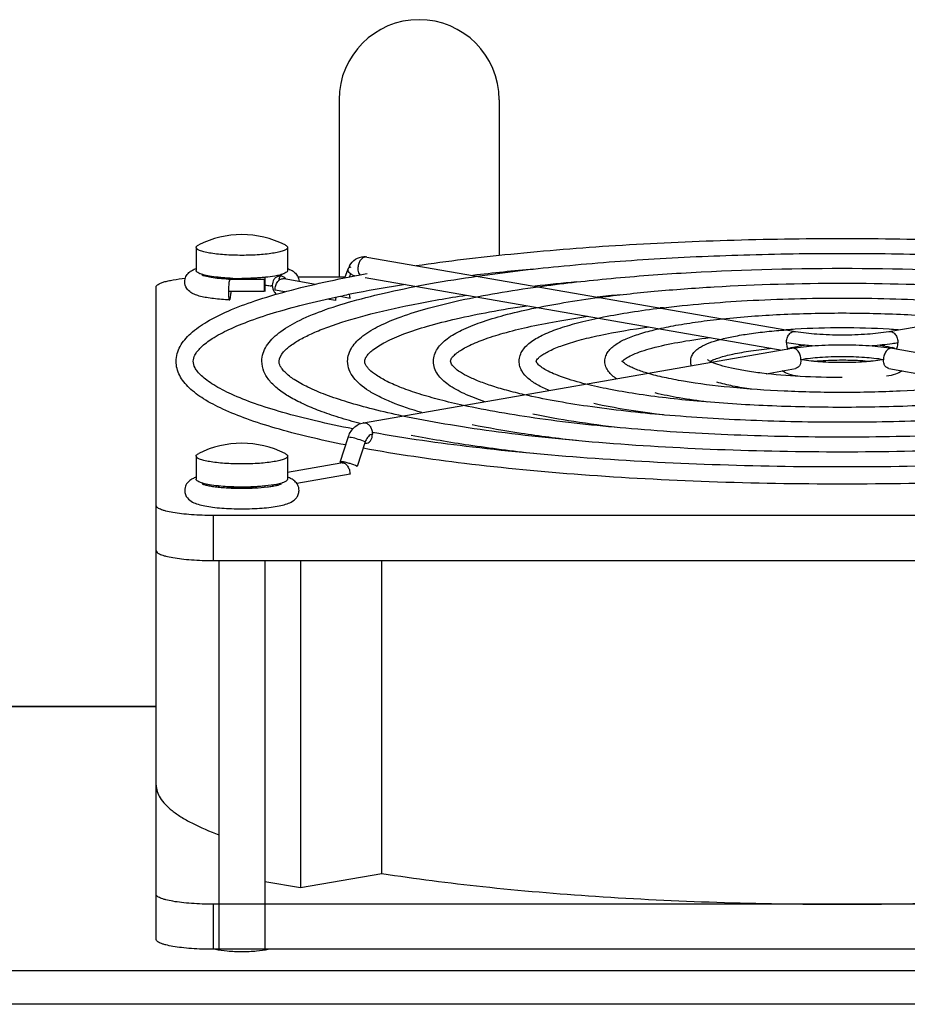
# Model space of a CAD drawing. Extents: x -1509 to 1181, y 8 to 1681.
# Tile 71 of 74: x 732 to 810, y 1061 to 1147. Entities that reach past the tile are written whole.
import ezdxf

# ---------------------------------------------------------------- set-up
doc = ezdxf.new("R2010")
doc.units = 0
doc.header["$LTSCALE"] = 65.395
doc.layers.get('0').update_dxf_attribs({"linetype": 'CONTINUOUS'})

msp = doc.modelspace()

# ---------------------------------------------------------------- linework, layer by layer
at = {"color": 6, "linetype": 'CONTINUOUS'}
for p, q in [((760.187, 1139.792), (760.187, 1124.303)), ((774.187, 1139.792), (774.187, 1126.208)), ((747.687, 1126.891), (747.687, 1124.872)), ((755.687, 1126.891), (755.687, 1124.872)), ((762.622, 1126.053), (800.099, 1119.545)), ((808.276, 1119.545), (845.753, 1126.053)), ((760.701, 1124.233), (760.98, 1125.013)), ((774.187, 1124.699), (774.187, 1124.638)), ((749.687, 1124.271), (749.687, 1124.171)), ((750.648, 1124.099), (750.627, 1124.1)), ((753.626, 1124.099), (750.647, 1124.099)), ((750.648, 1124.099), (750.647, 1124.099)), ((753.687, 1124.271), (753.687, 1123.043)), ((755.377, 1124.16), (758.129, 1123.682)), ((760.726, 1124.303), (756.598, 1124.303)), ((762.463, 1124.254), (798.927, 1117.922)), ((762.482, 1124.573), (762.639, 1124.602)), ((744.187, 1066.419), (744.187, 1123.435)), ((762.314, 1111.564), (799.791, 1118.072)), ((808.584, 1118.072), (846.06, 1111.564)), ((797.538, 1115.854), (800.099, 1116.299)), ((808.276, 1116.299), (842.816, 1110.301)), ((760.291, 1108.137), (760.97, 1110.272)), ((747.687, 1108.658), (747.687, 1106.639)), ((755.687, 1108.658), (755.687, 1106.639)), ((755.687, 1107.262), (760.355, 1108.073)), ((749.687, 1106.038), (749.687, 1105.937)), ((751.687, 1105.842), (751.714, 1105.842)), ((753.687, 1106.038), (753.687, 1105.937)), ((859.187, 1103.465), (749.187, 1103.465)), ((749.187, 1099.526), (859.187, 1099.526)), ((749.687, 1099.526), (749.687, 1065.55)), ((753.687, 1099.526), (753.687, 1065.55)), ((756.811, 1099.526), (756.811, 1070.945)), ((763.935, 1072.182), (763.935, 1099.526)), ((726.841, 1086.792), (744.187, 1086.792)), ((756.811, 1070.945), (763.935, 1072.182)), ((753.687, 1071.487), (756.811, 1070.945)), ((859.187, 1069.49), (749.187, 1069.49))]:
    msp.add_line(p, q, dxfattribs=at)
at = {"color": 2, "linetype": 'CONTINUOUS'}
for p, q in [((750.631, 1124.202), (750.608, 1124.203)), ((750.652, 1124.201), (750.631, 1124.202)), ((753.626, 1124.099), (753.626, 1123.043)), ((761.191, 1124.6), (761.088, 1124.311)), ((753.626, 1123.043), (750.514, 1123.043)), ((755.455, 1123.012), (754.587, 1123.163)), ((759.872, 1122.245), (759.138, 1122.372)), ((760.277, 1122.617), (761.145, 1122.466)), ((762.464, 1109.889), (761.785, 1107.754)), ((760.541, 1108.064), (760.566, 1108.141)), ((761.145, 1107.075), (756.487, 1106.267)), ((859.187, 1065.55), (749.187, 1065.55))]:
    msp.add_line(p, q, dxfattribs=at)
at = {"color": 9, "linetype": 'CONTINUOUS'}
for p, q in [((749.187, 1103.465), (749.187, 1099.526)), ((744.187, 1086.747), (729.187, 1086.747)), ((749.187, 1069.49), (749.187, 1065.55)), ((729.187, 1063.697), (928.187, 1063.697)), ((928.187, 1060.743), (729.187, 1060.743))]:
    msp.add_line(p, q, dxfattribs=at)
at = {"color": 6, "linetype": 'CONTINUOUS'}
for centre, radius, start, end in [((767.187, 1139.792), 7, 0, 180), ((751.687, 1119.505), 8.5, 63.63261, 116.36739), ((762.38, 1124.661), 1.413, 80.13575, 90.56328), ((762.714, 1124.396), 1.841, 151.77575, 160.39777), ((762.638, 1124.435), 1.755, 151.05076, 151.70909), ((796.133, 919.241), 206.629, 95.25101, 96.73681), ((751.598, 1144.098), 20.021, 266.89586, 267.22023), ((755.653, 1123.888), 0.766, 158.79388, 173.73386), ((755.526, 1123.968), 0.615, 137.76451, 140.86218), ((797.799, 939.01), 185.628, 95.20599, 96.33805), ((752.902, 1114.643), 8.992, 80.71182, 81.28976), ((784.242, 1005.036), 120.002, 98.74878, 100.78787), ((780.378, 1025.467), 99.208, 100.80415, 101.55024), ((799.45, 958.625), 164.779, 95.11116, 95.81399), ((801.043, 978.298), 143.867, 94.97209, 95.08976), ((803.617, 1060.353), 59.491, 93.40308, 94.17157), ((804.117, 1051.44), 68.418, 89.94114, 93.37789), ((804.204, 1049.595), 70.263, 86.66724, 90.01373), ((804.709, 1059.62), 60.225, 85.83311, 86.59224), ((801.163, 1113.026), 5.287, 104.90584, 107.01132), ((807.171, 1112.882), 5.437, 73.30772, 75.27878), ((751.687, 1101.272), 8.5, 63.63261, 116.36739)]:
    msp.add_arc(centre, radius, start, end, dxfattribs=at)
at = {"color": 2, "linetype": 'CONTINUOUS'}
for centre, radius, start, end in [((751.164, 1139.004), 14.807, 263.97256, 264.19596), ((751.36, 1130.938), 6.794, 262.82632, 264.04515), ((751.685, 1146.721), 22.543, 267.37334, 270.00645), ((751.465, 1131.935), 7.797, 264.03665, 264.95227), ((751.687, 1135.612), 11.482, 269.2171, 270.7829), ((752.211, 1139.004), 14.807, 275.80404, 276.02744), ((753.674, 1129.685), 5.369, 281.99398, 283.80084), ((753.979, 1128.459), 4.105, 283.7478, 285.91048), ((761.154, 1122.243), 1.282, 166.63722, 179.93253), ((799.348, 1118.755), 1.23, 337.40778, 342.26354), ((809.026, 1118.755), 1.23, 197.73645, 202.5933), ((763.772, 1109.473), 1.373, 158.4974, 162.37848), ((762.547, 1110.221), 0.437, 275.903, 279.85542), ((760.43, 1107.641), 0.438, 99.85852, 103.97436), ((760.43, 1107.637), 0.442, 87.8903, 99.803), ((751.164, 1120.771), 14.807, 263.97256, 264.19596), ((751.687, 1117.379), 11.482, 269.2171, 270.7829), ((752.211, 1120.771), 14.807, 275.80404, 276.02744), ((755.432, 1105.961), 1.083, 171.38116, 176.63332)]:
    msp.add_arc(centre, radius, start, end, dxfattribs=at)
at = {"color": 9, "linetype": 'CONTINUOUS'}
msp.add_arc((762.389, 1111.133), 0.437, 99.85561, 104.26603, dxfattribs=at)
at = {"color": 6, "linetype": 'CONTINUOUS'}
for points, knots in [([(766.944, 1125.303), (769.691, 1125.706), (775.49, 1126.401), (784.556, 1127.127), (794.219, 1127.572), (800.832, 1127.672), (804.187, 1127.672)], [0, 0, 0, 0, 0.223031, 0.468892, 0.730451, 1, 1, 1, 1]), ([(804.187, 1127.672), (807.543, 1127.672), (814.155, 1127.572), (823.819, 1127.127), (832.885, 1126.401), (838.683, 1125.706), (841.43, 1125.303)], [0, 0, 0, 0, 0.269549, 0.531108, 0.776969, 1, 1, 1, 1]), ([(747.687, 1126.891), (747.687, 1126.934), (747.731, 1127.004), (747.819, 1127.07), (747.878, 1127.104), (747.912, 1127.12)], [0, 0, 0, 0, 0.388933, 0.661387, 1, 1, 1, 1]), ([(751.687, 1126.196), (751.177, 1126.196), (750.434, 1126.22), (749.492, 1126.305), (748.892, 1126.388), (748.399, 1126.489), (748.064, 1126.588), (747.867, 1126.682), (747.751, 1126.756), (747.687, 1126.839), (747.687, 1126.891)], [0, 0, 0, 0, 0.368681, 0.535858, 0.683237, 0.805629, 0.899182, 0.934564, 0.962501, 1, 1, 1, 1]), ([(755.687, 1126.891), (755.687, 1126.839), (755.623, 1126.756), (755.508, 1126.682), (755.31, 1126.588), (754.976, 1126.489), (754.483, 1126.388), (753.883, 1126.305), (752.94, 1126.22), (752.198, 1126.196), (751.687, 1126.196)], [0, 0, 0, 0, 0.037499, 0.065436, 0.100818, 0.194371, 0.316763, 0.464142, 0.631319, 1, 1, 1, 1]), ([(755.462, 1127.12), (755.496, 1127.104), (755.556, 1127.07), (755.643, 1127.004), (755.687, 1126.934), (755.687, 1126.891)], [0, 0, 0, 0, 0.338613, 0.611067, 1, 1, 1, 1]), ([(761.102, 1125.284), (761.227, 1125.51), (761.585, 1125.914), (762.109, 1126.071), (762.366, 1126.074)], [0, 0, 0, 0, 0.501928, 1, 1, 1, 1]), ([(772.269, 1124.378), (774.635, 1124.717), (779.618, 1125.301), (787.395, 1125.912), (795.666, 1126.286), (801.32, 1126.37), (804.187, 1126.37)], [0, 0, 0, 0, 0.22404, 0.470063, 0.73119, 1, 1, 1, 1]), ([(804.187, 1126.37), (807.055, 1126.37), (812.708, 1126.286), (820.979, 1125.912), (828.757, 1125.301), (833.739, 1124.717), (836.105, 1124.378)], [0, 0, 0, 0, 0.26881, 0.529937, 0.77596, 1, 1, 1, 1]), ([(746.687, 1123.887), (746.687, 1124.048), (746.762, 1124.356), (747.033, 1124.695), (747.352, 1124.907), (747.57, 1125), (747.678, 1125.039)], [0, 0, 0, 0, 0.297385, 0.562212, 0.787196, 1, 1, 1, 1]), ([(755.701, 1125.037), (755.806, 1124.999), (756.018, 1124.909), (756.328, 1124.705), (756.596, 1124.383), (756.679, 1124.088), (756.686, 1123.933)], [0, 0, 0, 0, 0.213686, 0.438891, 0.7026, 1, 1, 1, 1]), ([(777.601, 1123.452), (779.585, 1123.727), (783.749, 1124.2), (792.609, 1124.877), (799.493, 1125.067), (804.187, 1125.067)], [0, 0, 0, 0, 0.225381, 0.471633, 1, 1, 1, 1]), ([(804.187, 1125.067), (808.881, 1125.067), (815.766, 1124.877), (824.625, 1124.2), (828.79, 1123.727), (830.773, 1123.452)], [0, 0, 0, 0, 0.528367, 0.774619, 1, 1, 1, 1]), ([(744.187, 1123.435), (744.187, 1123.53), (744.35, 1123.67), (744.593, 1123.783), (744.892, 1123.885), (745.261, 1123.976), (745.881, 1124.095), (746.381, 1124.157), (746.733, 1124.191)], [0, 0, 0, 0, 0.104687, 0.192699, 0.307069, 0.447075, 0.610955, 1, 1, 1, 1]), ([(745.937, 1116.937), (745.937, 1117.162), (746, 1117.618), (746.269, 1118.26), (746.682, 1118.853), (747.432, 1119.619), (748.704, 1120.491), (750.604, 1121.418), (752.954, 1122.294), (755.748, 1123.122), (758.97, 1123.897), (761.267, 1124.353), (762.482, 1124.573)], [0, 0, 0, 0, 0.035329, 0.071183, 0.108417, 0.148179, 0.23893, 0.348744, 0.479714, 0.632297, 0.806056, 1, 1, 1, 1]), ([(750.605, 1122.299), (750.137, 1122.321), (749.466, 1122.371), (748.624, 1122.493), (748.096, 1122.602), (747.632, 1122.74), (747.2, 1122.943), (746.807, 1123.304), (746.687, 1123.685), (746.687, 1123.887)], [0, 0, 0, 0, 0.306724, 0.439985, 0.556971, 0.659342, 0.756237, 0.867658, 1, 1, 1, 1]), ([(750.514, 1124.106), (750.241, 1124.121), (749.736, 1124.159), (749.056, 1124.245), (748.592, 1124.334), (748.333, 1124.411), (748.247, 1124.444), (748.218, 1124.458)], [0, 0, 0, 0, 0.350941, 0.652654, 0.881593, 0.958493, 1, 1, 1, 1]), ([(750.592, 1124.002), (750.577, 1123.947), (750.555, 1123.814), (750.522, 1123.495), (750.514, 1123.23), (750.514, 1123.043)], [0, 0, 0, 0, 0.176955, 0.418853, 1, 1, 1, 1]), ([(750.626, 1124.086), (750.623, 1124.081), (750.607, 1124.055), (750.599, 1124.026), (750.592, 1124.002)], [0, 0, 0, 0, 0.180978, 1, 1, 1, 1]), ([(750.647, 1124.099), (750.641, 1124.099), (750.633, 1124.094), (750.628, 1124.088), (750.626, 1124.086)], [0, 0, 0, 0, 0.687835, 1, 1, 1, 1]), ([(753.437, 1116.937), (753.437, 1117.173), (753.514, 1117.65), (753.833, 1118.308), (754.313, 1118.902), (755.18, 1119.664), (756.639, 1120.52), (758.806, 1121.422), (761.487, 1122.267), (764.665, 1123.052), (768.312, 1123.772), (770.903, 1124.182), (772.269, 1124.378)], [0, 0, 0, 0, 0.03337, 0.067191, 0.102579, 0.140896, 0.230304, 0.340597, 0.473292, 0.62823, 0.804344, 1, 1, 1, 1]), ([(755.157, 1124.457), (755.159, 1124.459), (755.168, 1124.464), (755.148, 1124.453), (755.133, 1124.448), (755.098, 1124.433), (755.056, 1124.418), (755.002, 1124.4), (754.94, 1124.381), (754.895, 1124.369), (754.872, 1124.363)], [0, 0, 0, 0, 0.025801, 0.052466, 0.124882, 0.237043, 0.384129, 0.562163, 0.768123, 1, 1, 1, 1]), ([(754.939, 1124.166), (754.947, 1124.185), (754.976, 1124.252), (755.016, 1124.315), (755.049, 1124.356)], [0, 0, 0, 0, 0.278056, 1, 1, 1, 1]), ([(753.687, 1123.604), (753.738, 1123.599), (753.931, 1123.578), (754.123, 1123.553), (754.264, 1123.531)], [0, 0, 0, 0, 0.264134, 1, 1, 1, 1]), ([(760.937, 1116.937), (760.937, 1117.152), (761.008, 1117.586), (761.301, 1118.181), (761.736, 1118.71), (762.513, 1119.382), (763.811, 1120.129), (765.731, 1120.912), (768.1, 1121.643), (770.904, 1122.319), (774.117, 1122.936), (776.399, 1123.286), (777.601, 1123.452)], [0, 0, 0, 0, 0.034459, 0.069116, 0.10503, 0.143637, 0.233199, 0.343337, 0.47568, 0.630073, 0.805412, 1, 1, 1, 1]), ([(782.946, 1122.524), (784.545, 1122.735), (787.888, 1123.098), (794.966, 1123.618), (800.453, 1123.765), (804.187, 1123.765)], [0, 0, 0, 0, 0.227207, 0.47375, 1, 1, 1, 1]), ([(804.187, 1123.765), (807.922, 1123.765), (813.408, 1123.618), (820.487, 1123.098), (823.83, 1122.735), (825.428, 1122.524)], [0, 0, 0, 0, 0.52625, 0.772793, 1, 1, 1, 1]), ([(747.436, 1116.937), (747.436, 1117.124), (747.535, 1117.437), (747.797, 1117.831), (748.274, 1118.352), (749.192, 1119.021), (750.655, 1119.793), (752.552, 1120.562), (754.859, 1121.311), (757.555, 1122.029), (759.488, 1122.457), (760.514, 1122.667)], [0, 0, 0, 0, 0.037983, 0.063889, 0.096233, 0.181131, 0.293353, 0.432324, 0.597179, 0.786835, 1, 1, 1, 1]), ([(756.825, 1118.87), (757.174, 1119.064), (757.957, 1119.445), (759.822, 1120.189), (762.697, 1121.053), (766.742, 1121.966), (769.705, 1122.475), (771.303, 1122.719)], [0, 0, 0, 0, 0.079717, 0.173321, 0.400455, 0.677615, 1, 1, 1, 1]), ([(768.437, 1116.937), (768.437, 1117.132), (768.502, 1117.524), (768.77, 1118.055), (769.161, 1118.52), (769.849, 1119.1), (770.986, 1119.739), (772.661, 1120.403), (774.719, 1121.018), (777.151, 1121.584), (779.933, 1122.098), (781.907, 1122.387), (782.946, 1122.524)], [0, 0, 0, 0, 0.035926, 0.071695, 0.108291, 0.147262, 0.237001, 0.346934, 0.478825, 0.632514, 0.806836, 1, 1, 1, 1]), ([(788.313, 1121.592), (790.823, 1121.898), (796.111, 1122.326), (801.413, 1122.463), (804.187, 1122.463)], [0, 0, 0, 0, 0.476808, 1, 1, 1, 1]), ([(804.187, 1122.463), (806.961, 1122.463), (812.263, 1122.326), (817.552, 1121.898), (820.061, 1121.592)], [0, 0, 0, 0, 0.523192, 1, 1, 1, 1]), ([(762.437, 1116.937), (762.437, 1116.997), (762.461, 1117.14), (762.584, 1117.372), (762.81, 1117.652), (763.346, 1118.121), (764.367, 1118.721), (765.978, 1119.402), (768.054, 1120.069), (770.559, 1120.704), (773.459, 1121.293), (775.526, 1121.633), (776.619, 1121.796)], [0, 0, 0, 0, 0.011674, 0.027697, 0.050779, 0.081595, 0.166186, 0.280369, 0.422594, 0.591222, 0.784395, 1, 1, 1, 1]), ([(775.937, 1116.937), (775.937, 1117.113), (775.997, 1117.464), (776.241, 1117.932), (776.59, 1118.333), (777.19, 1118.821), (778.169, 1119.349), (779.6, 1119.893), (781.351, 1120.392), (783.415, 1120.849), (785.769, 1121.258), (787.436, 1121.485), (788.313, 1121.592)], [0, 0, 0, 0, 0.038007, 0.075322, 0.11283, 0.15226, 0.242198, 0.35185, 0.48315, 0.635906, 0.808838, 1, 1, 1, 1]), ([(769.935, 1116.937), (769.935, 1116.974), (769.958, 1117.068), (770.043, 1117.236), (770.226, 1117.451), (770.517, 1117.703), (770.926, 1117.977), (771.678, 1118.389), (772.894, 1118.889), (774.657, 1119.444), (776.788, 1119.97), (779.255, 1120.458), (781.013, 1120.738), (781.941, 1120.872)], [0, 0, 0, 0, 0.008525, 0.02212, 0.043508, 0.073364, 0.111468, 0.157539, 0.272415, 0.41608, 0.586633, 0.782032, 1, 1, 1, 1]), ([(783.437, 1116.937), (783.437, 1117.095), (783.493, 1117.407), (783.716, 1117.814), (784.025, 1118.15), (784.541, 1118.545), (785.365, 1118.962), (786.558, 1119.384), (788.01, 1119.766), (789.712, 1120.11), (791.646, 1120.412), (793.012, 1120.576), (793.729, 1120.652)], [0, 0, 0, 0, 0.04117, 0.080756, 0.11953, 0.159534, 0.249665, 0.358939, 0.489478, 0.640975, 0.811901, 1, 1, 1, 1]), ([(793.729, 1120.652), (795.402, 1120.828), (798.886, 1121.08), (802.378, 1121.16), (804.187, 1121.16)], [0, 0, 0, 0, 0.481725, 1, 1, 1, 1]), ([(804.187, 1121.16), (805.997, 1121.16), (809.488, 1121.08), (812.973, 1120.828), (814.645, 1120.652)], [0, 0, 0, 0, 0.518275, 1, 1, 1, 1]), ([(777.435, 1116.937), (777.435, 1116.95), (777.452, 1116.996), (777.503, 1117.097), (777.639, 1117.247), (777.865, 1117.437), (778.193, 1117.651), (778.809, 1117.977), (779.809, 1118.375), (781.264, 1118.817), (783.775, 1119.413), (785.821, 1119.747), (787.274, 1119.946)], [0, 0, 0, 0, 0.003756, 0.013557, 0.032467, 0.060923, 0.098413, 0.14445, 0.260464, 0.406361, 0.579847, 1, 1, 1, 1]), ([(790.937, 1116.937), (790.937, 1117.081), (790.992, 1117.36), (791.203, 1117.709), (791.48, 1117.979), (791.92, 1118.277), (792.601, 1118.579), (793.575, 1118.876), (794.749, 1119.137), (796.114, 1119.363), (797.648, 1119.551), (798.727, 1119.645), (799.289, 1119.686)], [0, 0, 0, 0, 0.046424, 0.089535, 0.13003, 0.170677, 0.260919, 0.369901, 0.499772, 0.64972, 0.817494, 1, 1, 1, 1]), ([(800.099, 1119.545), (800.714, 1119.439), (802.077, 1119.298), (804.187, 1119.229), (806.297, 1119.298), (807.66, 1119.439), (808.276, 1119.545)], [0, 0, 0, 0, 0.228457, 0.5, 0.771543, 1, 1, 1, 1]), ([(754.937, 1116.937), (754.937, 1117.238), (755.196, 1117.638), (755.596, 1118.034), (756.084, 1118.432), (756.513, 1118.696), (756.825, 1118.87)], [0, 0, 0, 0, 0.324336, 0.457656, 0.614788, 1, 1, 1, 1]), ([(785.048, 1117.035), (785.147, 1117.125), (785.429, 1117.312), (785.965, 1117.572), (786.693, 1117.843), (787.989, 1118.226), (789.985, 1118.648), (791.69, 1118.899), (792.629, 1119.016)], [0, 0, 0, 0, 0.050941, 0.127262, 0.226146, 0.345693, 0.640592, 1, 1, 1, 1]), ([(792.634, 1116.937), (792.741, 1116.995), (792.998, 1117.111), (793.658, 1117.344), (794.736, 1117.609), (796.285, 1117.877), (797.43, 1118.013), (798.049, 1118.075)], [0, 0, 0, 0, 0.065667, 0.151919, 0.377617, 0.664104, 1, 1, 1, 1]), ([(799.378, 1118.001), (799.398, 1118.008), (799.476, 1118.037), (799.556, 1118.063), (799.616, 1118.082)], [0, 0, 0, 0, 0.243494, 1, 1, 1, 1]), ([(799.791, 1118.072), (800.462, 1118.189), (801.927, 1118.342), (804.187, 1118.416), (806.447, 1118.342), (807.912, 1118.189), (808.584, 1118.072)], [0, 0, 0, 0, 0.231679, 0.5, 0.768322, 1, 1, 1, 1]), ([(799.803, 1118.135), (799.882, 1118.157), (800.235, 1118.243), (800.592, 1118.305), (800.87, 1118.345)], [0, 0, 0, 0, 0.226438, 1, 1, 1, 1]), ([(807.504, 1118.345), (807.6, 1118.331), (807.952, 1118.276), (808.302, 1118.206), (808.552, 1118.14)], [0, 0, 0, 0, 0.2729, 1, 1, 1, 1]), ([(808.733, 1118.09), (808.755, 1118.083), (808.844, 1118.055), (808.933, 1118.025), (808.997, 1118.001)], [0, 0, 0, 0, 0.2577, 1, 1, 1, 1]), ([(760.76, 1109.628), (759.669, 1109.845), (757.608, 1110.289), (754.72, 1111.04), (752.219, 1111.836), (750.115, 1112.675), (748.412, 1113.562), (747.273, 1114.394), (746.602, 1115.123), (746.232, 1115.688), (745.993, 1116.296), (745.938, 1116.725), (745.937, 1116.937)], [0, 0, 0, 0, 0.19235, 0.364517, 0.515753, 0.645864, 0.755567, 0.847214, 0.887856, 0.926206, 0.963338, 1, 1, 1, 1]), ([(761.395, 1111.032), (760.304, 1111.245), (758.248, 1111.68), (755.378, 1112.413), (752.917, 1113.181), (750.892, 1113.973), (749.505, 1114.677), (748.648, 1115.25), (748.175, 1115.638), (747.825, 1116.007), (747.544, 1116.416), (747.436, 1116.743), (747.436, 1116.937)], [0, 0, 0, 0, 0.21317, 0.403009, 0.568125, 0.707349, 0.819747, 0.865706, 0.904774, 0.937036, 0.962768, 1, 1, 1, 1]), ([(762.04, 1111.489), (761.408, 1111.659), (760.215, 1112.002), (758.548, 1112.57), (757.105, 1113.164), (755.885, 1113.786), (754.886, 1114.447), (754.107, 1115.172), (753.572, 1116), (753.437, 1116.63), (753.437, 1116.937)], [0, 0, 0, 0, 0.182871, 0.346773, 0.491762, 0.618506, 0.728657, 0.825457, 0.914089, 1, 1, 1, 1]), ([(765.723, 1112.156), (764.869, 1112.337), (763.263, 1112.704), (761.025, 1113.317), (759.113, 1113.954), (757.546, 1114.606), (756.345, 1115.255), (755.598, 1115.813), (755.215, 1116.239), (755.048, 1116.498), (754.955, 1116.727), (754.937, 1116.872), (754.937, 1116.937)], [0, 0, 0, 0, 0.215011, 0.4061, 0.571983, 0.711547, 0.823826, 0.908033, 0.939614, 0.964577, 0.98384, 1, 1, 1, 1]), ([(767.425, 1112.452), (766.527, 1112.715), (765.262, 1113.132), (763.729, 1113.815), (762.81, 1114.322), (762.05, 1114.866), (761.451, 1115.469), (761.04, 1116.16), (760.937, 1116.681), (760.937, 1116.937)], [0, 0, 0, 0, 0.336676, 0.478489, 0.603683, 0.714281, 0.813858, 0.907576, 1, 1, 1, 1]), ([(771.056, 1113.082), (770.366, 1113.233), (769.07, 1113.54), (767.265, 1114.05), (765.727, 1114.578), (764.473, 1115.115), (763.52, 1115.644), (762.933, 1116.092), (762.64, 1116.428), (762.516, 1116.624), (762.449, 1116.79), (762.437, 1116.892), (762.437, 1116.937)], [0, 0, 0, 0, 0.217831, 0.411157, 0.578678, 0.719213, 0.831621, 0.914792, 0.945264, 0.968686, 0.985961, 1, 1, 1, 1]), ([(772.936, 1113.409), (772.321, 1113.613), (771.222, 1114.025), (769.98, 1114.685), (769.228, 1115.287), (768.802, 1115.769), (768.509, 1116.321), (768.437, 1116.733), (768.437, 1116.937)], [0, 0, 0, 0, 0.321412, 0.581622, 0.693351, 0.797382, 0.89852, 1, 1, 1, 1]), ([(776.402, 1114.011), (775.875, 1114.132), (774.887, 1114.378), (773.514, 1114.785), (772.35, 1115.202), (771.406, 1115.623), (770.698, 1116.031), (770.234, 1116.402), (769.997, 1116.7), (769.935, 1116.877), (769.935, 1116.937)], [0, 0, 0, 0, 0.222486, 0.419513, 0.58974, 0.731853, 0.844421, 0.925837, 0.975099, 1, 1, 1, 1]), ([(778.566, 1114.387), (778.214, 1114.532), (777.573, 1114.829), (776.736, 1115.376), (776.214, 1115.952), (775.98, 1116.495), (775.937, 1116.789), (775.937, 1116.937)], [0, 0, 0, 0, 0.295316, 0.546404, 0.772508, 0.885288, 1, 1, 1, 1]), ([(781.772, 1114.943), (781.087, 1115.115), (780.132, 1115.385), (778.987, 1115.826), (778.352, 1116.129), (777.888, 1116.414), (777.619, 1116.642), (777.498, 1116.793), (777.457, 1116.864), (777.442, 1116.909), (777.435, 1116.93), (777.435, 1116.937)], [0, 0, 0, 0, 0.435079, 0.610316, 0.755217, 0.867769, 0.945507, 0.970553, 0.986579, 0.995607, 1, 1, 1, 1]), ([(784.46, 1115.41), (784.324, 1115.497), (784.069, 1115.685), (783.738, 1116.029), (783.498, 1116.449), (783.437, 1116.773), (783.437, 1116.937)], [0, 0, 0, 0, 0.252576, 0.495488, 0.742615, 1, 1, 1, 1]), ([(787.196, 1115.885), (786.862, 1115.983), (786.395, 1116.135), (785.828, 1116.37), (785.501, 1116.53), (785.249, 1116.681), (785.072, 1116.811), (784.978, 1116.908), (784.939, 1116.958), (784.933, 1116.974)], [0, 0, 0, 0, 0.410052, 0.57945, 0.723281, 0.839702, 0.926362, 0.980494, 1, 1, 1, 1]), ([(784.954, 1116.935), (784.956, 1116.937), (784.965, 1116.949), (784.975, 1116.961), (784.983, 1116.97)], [0, 0, 0, 0, 0.214722, 1, 1, 1, 1]), ([(784.983, 1116.97), (784.987, 1116.974), (785.008, 1116.997), (785.03, 1117.019), (785.048, 1117.035)], [0, 0, 0, 0, 0.21701, 1, 1, 1, 1]), ([(791.007, 1116.546), (790.996, 1116.576), (790.955, 1116.703), (790.937, 1116.837), (790.937, 1116.937)], [0, 0, 0, 0, 0.245646, 1, 1, 1, 1]), ([(792.793, 1116.858), (792.701, 1116.901), (792.565, 1116.972), (792.438, 1117.06), (792.401, 1117.097)], [0, 0, 0, 0, 0.660313, 1, 1, 1, 1]), ([(804.187, 1116.819), (803.547, 1116.819), (802.376, 1116.858), (801.209, 1116.983), (800.687, 1117.079)], [0, 0, 0, 0, 0.546644, 1, 1, 1, 1]), ([(801.71, 1116.938), (801.902, 1116.957), (802.726, 1117.029), (803.553, 1117.055), (804.187, 1117.055)], [0, 0, 0, 0, 0.233355, 1, 1, 1, 1]), ([(807.685, 1117.078), (807.163, 1116.983), (805.997, 1116.858), (804.827, 1116.819), (804.187, 1116.819)], [0, 0, 0, 0, 0.453443, 1, 1, 1, 1]), ([(804.187, 1117.055), (804.404, 1117.055), (805.231, 1117.046), (806.058, 1117), (806.665, 1116.938)], [0, 0, 0, 0, 0.261998, 1, 1, 1, 1]), ([(804.187, 1115.517), (802.96, 1115.517), (800.616, 1115.576), (797.794, 1115.802), (795.793, 1116.078), (794.568, 1116.306), (793.585, 1116.554), (793.022, 1116.751), (792.793, 1116.858)], [0, 0, 0, 0, 0.319462, 0.610135, 0.736218, 0.845287, 0.934345, 1, 1, 1, 1]), ([(800.299, 1115.626), (800.04, 1115.677), (799.569, 1115.787), (799.114, 1115.973), (798.931, 1116.095)], [0, 0, 0, 0, 0.545369, 1, 1, 1, 1]), ([(809.443, 1116.095), (809.26, 1115.973), (808.805, 1115.787), (808.334, 1115.676), (808.075, 1115.626)], [0, 0, 0, 0, 0.454612, 1, 1, 1, 1]), ([(804.187, 1114.214), (802.494, 1114.214), (799.218, 1114.286), (794.584, 1114.603), (791.083, 1115.039), (788.695, 1115.493), (787.664, 1115.748), (787.196, 1115.885)], [0, 0, 0, 0, 0.296768, 0.574142, 0.813908, 0.914586, 1, 1, 1, 1]), ([(821.179, 1115.885), (820.711, 1115.748), (819.679, 1115.493), (817.292, 1115.039), (813.791, 1114.603), (809.157, 1114.286), (805.88, 1114.214), (804.187, 1114.214)], [0, 0, 0, 0, 0.085414, 0.186092, 0.425858, 0.703231, 1, 1, 1, 1]), ([(804.187, 1112.912), (802.01, 1112.912), (797.779, 1112.998), (791.745, 1113.383), (787.119, 1113.912), (783.878, 1114.464), (782.439, 1114.776), (781.772, 1114.943)], [0, 0, 0, 0, 0.289576, 0.562775, 0.80414, 0.908534, 1, 1, 1, 1]), ([(796.268, 1114.5), (795.713, 1114.578), (794.694, 1114.743), (793.688, 1114.975), (793.236, 1115.107)], [0, 0, 0, 0, 0.543781, 1, 1, 1, 1]), ([(826.603, 1114.943), (825.936, 1114.776), (824.496, 1114.464), (821.255, 1113.912), (816.629, 1113.383), (810.595, 1112.998), (806.364, 1112.912), (804.187, 1112.912)], [0, 0, 0, 0, 0.091466, 0.19586, 0.437225, 0.710424, 1, 1, 1, 1]), ([(804.187, 1111.61), (801.524, 1111.61), (796.336, 1111.711), (788.905, 1112.165), (783.166, 1112.791), (779.093, 1113.444), (777.259, 1113.813), (776.402, 1114.011)], [0, 0, 0, 0, 0.285961, 0.557063, 0.799241, 0.905506, 1, 1, 1, 1]), ([(792.408, 1113.375), (791.584, 1113.478), (790.049, 1113.699), (788.527, 1114), (787.827, 1114.168)], [0, 0, 0, 0, 0.535792, 1, 1, 1, 1]), ([(831.973, 1114.011), (831.115, 1113.813), (829.282, 1113.444), (825.208, 1112.791), (819.469, 1112.165), (812.038, 1111.711), (806.85, 1111.61), (804.187, 1111.61)], [0, 0, 0, 0, 0.094494, 0.200759, 0.442937, 0.714039, 1, 1, 1, 1]), ([(804.187, 1110.307), (801.037, 1110.307), (794.891, 1110.425), (786.066, 1110.949), (779.219, 1111.672), (774.321, 1112.426), (772.1, 1112.854), (771.056, 1113.082)], [0, 0, 0, 0, 0.28378, 0.553616, 0.796286, 0.903681, 1, 1, 1, 1]), ([(788.575, 1112.251), (787.486, 1112.38), (785.444, 1112.659), (783.417, 1113.032), (782.475, 1113.238)], [0, 0, 0, 0, 0.532194, 1, 1, 1, 1]), ([(837.319, 1113.082), (836.274, 1112.854), (834.053, 1112.426), (829.155, 1111.672), (822.308, 1110.949), (813.483, 1110.425), (807.337, 1110.307), (804.187, 1110.307)], [0, 0, 0, 0, 0.096319, 0.203714, 0.446384, 0.71622, 1, 1, 1, 1]), ([(804.187, 1109.005), (800.55, 1109.005), (793.446, 1109.138), (783.227, 1109.733), (775.276, 1110.554), (769.558, 1111.411), (766.952, 1111.897), (765.723, 1112.156)], [0, 0, 0, 0, 0.28232, 0.551309, 0.794308, 0.902461, 1, 1, 1, 1]), ([(784.77, 1111.126), (783.415, 1111.282), (780.863, 1111.619), (778.328, 1112.066), (777.144, 1112.313)], [0, 0, 0, 0, 0.530241, 1, 1, 1, 1]), ([(842.652, 1112.156), (841.422, 1111.897), (838.816, 1111.411), (833.098, 1110.554), (825.147, 1109.733), (814.928, 1109.138), (807.825, 1109.005), (804.187, 1109.005)], [0, 0, 0, 0, 0.097539, 0.205692, 0.448691, 0.71768, 1, 1, 1, 1]), ([(760.97, 1110.272), (761.069, 1110.585), (761.326, 1111.032), (761.849, 1111.428), (762.157, 1111.537), (762.314, 1111.564)], [0, 0, 0, 0, 0.506856, 0.754589, 1, 1, 1, 1]), ([(780.956, 1110.002), (779.337, 1110.185), (776.282, 1110.58), (773.245, 1111.102), (771.823, 1111.389)], [0, 0, 0, 0, 0.528973, 1, 1, 1, 1]), ([(804.187, 1107.702), (800.395, 1107.702), (792.956, 1107.829), (782.172, 1108.395), (772.265, 1109.311), (766.021, 1110.193), (763.124, 1110.71)], [0, 0, 0, 0, 0.276026, 0.541378, 0.785821, 1, 1, 1, 1]), ([(777.22, 1108.871), (775.324, 1109.081), (771.741, 1109.536), (768.178, 1110.136), (766.507, 1110.465)], [0, 0, 0, 0, 0.528229, 1, 1, 1, 1]), ([(845.25, 1110.71), (842.353, 1110.193), (836.11, 1109.311), (826.202, 1108.395), (815.418, 1107.829), (807.98, 1107.702), (804.187, 1107.702)], [0, 0, 0, 0, 0.214179, 0.458622, 0.723974, 1, 1, 1, 1]), ([(804.187, 1106.202), (800.308, 1106.202), (792.702, 1106.335), (781.685, 1106.924), (771.585, 1107.877), (765.229, 1108.797), (762.286, 1109.337)], [0, 0, 0, 0, 0.276672, 0.542357, 0.786595, 1, 1, 1, 1]), ([(846.089, 1109.337), (843.145, 1108.797), (836.79, 1107.877), (826.689, 1106.924), (815.673, 1106.335), (808.067, 1106.202), (804.187, 1106.202)], [0, 0, 0, 0, 0.213405, 0.457643, 0.723328, 1, 1, 1, 1]), ([(747.687, 1108.658), (747.687, 1108.701), (747.731, 1108.771), (747.819, 1108.837), (747.878, 1108.871), (747.912, 1108.887)], [0, 0, 0, 0, 0.388933, 0.661387, 1, 1, 1, 1]), ([(751.687, 1107.963), (751.177, 1107.963), (750.434, 1107.987), (749.492, 1108.072), (748.892, 1108.155), (748.399, 1108.256), (748.064, 1108.355), (747.867, 1108.449), (747.751, 1108.523), (747.687, 1108.606), (747.687, 1108.658)], [0, 0, 0, 0, 0.368681, 0.535858, 0.683237, 0.805629, 0.899182, 0.934564, 0.962501, 1, 1, 1, 1]), ([(755.687, 1108.658), (755.687, 1108.606), (755.623, 1108.523), (755.508, 1108.449), (755.31, 1108.355), (754.976, 1108.256), (754.483, 1108.155), (753.883, 1108.072), (752.94, 1107.987), (752.198, 1107.963), (751.687, 1107.963)], [0, 0, 0, 0, 0.037499, 0.065436, 0.100818, 0.194371, 0.316763, 0.464142, 0.631319, 1, 1, 1, 1]), ([(755.462, 1108.887), (755.496, 1108.871), (755.556, 1108.837), (755.643, 1108.771), (755.687, 1108.701), (755.687, 1108.658)], [0, 0, 0, 0, 0.338613, 0.611067, 1, 1, 1, 1]), ([(747.687, 1106.809), (747.578, 1106.77), (747.358, 1106.677), (747.037, 1106.466), (746.763, 1106.126), (746.687, 1105.816), (746.687, 1105.654)], [0, 0, 0, 0, 0.213119, 0.437878, 0.702457, 1, 1, 1, 1]), ([(756.687, 1105.654), (756.687, 1105.816), (756.611, 1106.126), (756.337, 1106.466), (756.016, 1106.677), (755.797, 1106.77), (755.688, 1106.809)], [0, 0, 0, 0, 0.297531, 0.562168, 0.786949, 1, 1, 1, 1]), ([(748.212, 1106.228), (748.207, 1106.231), (748.264, 1106.201), (748.295, 1106.195), (748.417, 1106.151), (748.549, 1106.118), (748.719, 1106.079), (748.912, 1106.042), (749.128, 1106.006), (749.453, 1105.961), (749.897, 1105.914), (750.465, 1105.873), (751.067, 1105.848), (751.479, 1105.842), (751.687, 1105.842)], [0, 0, 0, 0, 0.005226, 0.02551, 0.057465, 0.098905, 0.14837, 0.204798, 0.267356, 0.335327, 0.484928, 0.648725, 0.82199, 1, 1, 1, 1]), ([(751.714, 1105.842), (752.097, 1105.843), (752.826, 1105.862), (753.702, 1105.931), (754.317, 1106.015), (754.68, 1106.081), (754.949, 1106.148), (755.094, 1106.196), (755.145, 1106.219)], [0, 0, 0, 0, 0.331653, 0.631681, 0.760136, 0.868588, 0.951565, 1, 1, 1, 1]), ([(746.687, 1105.654), (746.687, 1105.531), (746.731, 1105.292), (746.948, 1104.916), (747.346, 1104.62), (747.878, 1104.424), (748.472, 1104.285), (749.163, 1104.179), (749.947, 1104.101), (750.799, 1104.053), (751.688, 1104.037), (752.576, 1104.053), (753.429, 1104.101), (754.212, 1104.179), (754.903, 1104.285), (755.497, 1104.424), (756.029, 1104.62), (756.426, 1104.916), (756.643, 1105.292), (756.687, 1105.532), (756.687, 1105.654)], [0, 0, 0, 0, 0.032467, 0.062782, 0.113062, 0.15953, 0.212354, 0.274218, 0.344363, 0.420598, 0.500028, 0.579456, 0.655687, 0.725825, 0.787678, 0.840493, 0.886953, 0.937225, 0.967538, 1, 1, 1, 1]), ([(749.187, 1103.465), (748.862, 1103.465), (748.224, 1103.476), (747.297, 1103.524), (746.443, 1103.601), (745.693, 1103.705), (745.149, 1103.815), (744.789, 1103.918), (744.579, 1103.993), (744.411, 1104.073), (744.267, 1104.165), (744.187, 1104.269), (744.187, 1104.334)], [0, 0, 0, 0, 0.187848, 0.368697, 0.535854, 0.683216, 0.805594, 0.856162, 0.899193, 0.934572, 0.962504, 1, 1, 1, 1]), ([(744.187, 1100.394), (744.187, 1100.33), (744.267, 1100.226), (744.411, 1100.134), (744.579, 1100.054), (744.789, 1099.979), (745.149, 1099.876), (745.693, 1099.766), (746.443, 1099.662), (747.297, 1099.585), (748.224, 1099.537), (748.862, 1099.526), (749.187, 1099.526)], [0, 0, 0, 0, 0.037496, 0.065428, 0.100807, 0.143838, 0.194406, 0.316784, 0.464146, 0.631303, 0.812152, 1, 1, 1, 1]), ([(744.187, 1079.908), (744.187, 1079.719), (744.252, 1079.321), (744.531, 1078.748), (744.982, 1078.188), (745.6, 1077.637), (746.386, 1077.095), (747.736, 1076.338), (748.873, 1075.858), (749.685, 1075.552)], [0, 0, 0, 0, 0.077292, 0.161339, 0.25741, 0.368978, 0.498127, 0.646033, 1, 1, 1, 1]), ([(763.935, 1072.182), (766.862, 1071.722), (773.08, 1070.933), (782.85, 1070.109), (793.336, 1069.603), (800.531, 1069.49), (804.187, 1069.49)], [0, 0, 0, 0, 0.220096, 0.465494, 0.72831, 1, 1, 1, 1]), ([(804.187, 1069.49), (807.844, 1069.49), (815.038, 1069.603), (825.525, 1070.109), (835.295, 1070.933), (841.513, 1071.722), (844.439, 1072.182)], [0, 0, 0, 0, 0.27169, 0.534506, 0.779904, 1, 1, 1, 1]), ([(749.187, 1069.49), (748.862, 1069.49), (748.224, 1069.5), (747.297, 1069.548), (746.443, 1069.626), (745.693, 1069.729), (745.149, 1069.839), (744.789, 1069.942), (744.579, 1070.017), (744.411, 1070.097), (744.267, 1070.189), (744.187, 1070.293), (744.187, 1070.358)], [0, 0, 0, 0, 0.187848, 0.368697, 0.535854, 0.683216, 0.805594, 0.856162, 0.899193, 0.934572, 0.962504, 1, 1, 1, 1])]:
    msp.add_open_spline(points, degree=3, knots=knots, dxfattribs=at)
at = {"color": 9, "linetype": 'CONTINUOUS'}
for points, knots in [([(762.468, 1126.053), (762.38, 1126.038), (762.2, 1125.95), (761.998, 1125.714), (761.864, 1125.405), (761.832, 1125.173), (761.832, 1125.056)], [0, 0, 0, 0, 0.210945, 0.453831, 0.722859, 1, 1, 1, 1]), ([(761.191, 1124.6), (761.151, 1124.633), (761.068, 1124.713), (760.973, 1124.849), (760.964, 1124.968), (760.98, 1125.013)], [0, 0, 0, 0, 0.320046, 0.705775, 1, 1, 1, 1]), ([(760.98, 1125.013), (760.996, 1125.059), (761.079, 1125.146), (761.189, 1125.176), (761.251, 1125.187)], [0, 0, 0, 0, 0.432389, 1, 1, 1, 1]), ([(761.832, 1125.056), (761.832, 1125.002), (761.845, 1124.801), (761.913, 1124.599), (762.002, 1124.482)], [0, 0, 0, 0, 0.270551, 1, 1, 1, 1]), ([(799.308, 1118.548), (799.308, 1118.683), (799.351, 1118.949), (799.524, 1119.289), (799.783, 1119.522), (800.003, 1119.562), (800.099, 1119.545)], [0, 0, 0, 0, 0.28588, 0.55832, 0.795625, 1, 1, 1, 1]), ([(808.276, 1119.545), (808.371, 1119.562), (808.592, 1119.522), (808.85, 1119.289), (809.024, 1118.949), (809.066, 1118.683), (809.066, 1118.548)], [0, 0, 0, 0, 0.204375, 0.44168, 0.71412, 1, 1, 1, 1]), ([(800.581, 1117.075), (800.581, 1117.21), (800.538, 1117.475), (800.365, 1117.815), (800.106, 1118.049), (799.886, 1118.089), (799.791, 1118.072)], [0, 0, 0, 0, 0.28588, 0.55832, 0.795625, 1, 1, 1, 1]), ([(808.584, 1118.072), (808.489, 1118.089), (808.268, 1118.049), (808.009, 1117.815), (807.836, 1117.475), (807.793, 1117.21), (807.793, 1117.075)], [0, 0, 0, 0, 0.204375, 0.44168, 0.71412, 1, 1, 1, 1]), ([(762.468, 1111.564), (762.556, 1111.549), (762.736, 1111.461), (762.938, 1111.225), (763.072, 1110.916), (763.104, 1110.684), (763.104, 1110.567)], [0, 0, 0, 0, 0.210945, 0.453831, 0.722859, 1, 1, 1, 1]), ([(761.251, 1110.275), (761.185, 1110.287), (761.097, 1110.298), (761.004, 1110.296), (760.973, 1110.281), (760.97, 1110.272)], [0, 0, 0, 0, 0.698602, 0.895903, 1, 1, 1, 1]), ([(762.464, 1109.889), (762.273, 1109.98), (761.871, 1110.124), (761.461, 1110.239), (761.251, 1110.275)], [0, 0, 0, 0, 0.498857, 1, 1, 1, 1])]:
    msp.add_open_spline(points, degree=3, knots=knots, dxfattribs=at)
for points in [[(762.622, 1126.053), (762.571, 1126.062), (762.518, 1126.062), (762.468, 1126.053)], [(762.314, 1111.564), (762.364, 1111.573), (762.417, 1111.573), (762.468, 1111.564)]]:
    msp.add_open_spline(points, degree=3, dxfattribs=at)
at = {"color": 2, "linetype": 'CONTINUOUS'}
for points, knots in [([(748.27, 1124.511), (748.185, 1124.535), (748.033, 1124.585), (747.828, 1124.677), (747.687, 1124.792), (747.687, 1124.872)], [0, 0, 0, 0, 0.374478, 0.662133, 1, 1, 1, 1]), ([(755.687, 1124.872), (755.687, 1124.792), (755.547, 1124.677), (755.341, 1124.585), (755.19, 1124.535), (755.105, 1124.511)], [0, 0, 0, 0, 0.337867, 0.625522, 1, 1, 1, 1]), ([(749.609, 1124.279), (749.358, 1124.305), (748.908, 1124.364), (748.463, 1124.456), (748.27, 1124.511)], [0, 0, 0, 0, 0.556436, 1, 1, 1, 1]), ([(750.608, 1124.203), (750.526, 1124.207), (750.212, 1124.224), (749.898, 1124.249), (749.666, 1124.273)], [0, 0, 0, 0, 0.259363, 1, 1, 1, 1]), ([(750.779, 1124.169), (750.839, 1124.163), (751.089, 1124.144), (751.339, 1124.134), (751.53, 1124.132)], [0, 0, 0, 0, 0.238779, 1, 1, 1, 1]), ([(753.708, 1124.273), (753.551, 1124.257), (752.878, 1124.199), (752.203, 1124.177), (751.687, 1124.177)], [0, 0, 0, 0, 0.234831, 1, 1, 1, 1]), ([(751.844, 1124.132), (751.949, 1124.133), (752.335, 1124.144), (752.721, 1124.174), (752.999, 1124.216)], [0, 0, 0, 0, 0.271299, 1, 1, 1, 1]), ([(754.79, 1124.434), (754.715, 1124.418), (754.376, 1124.352), (754.033, 1124.307), (753.766, 1124.279)], [0, 0, 0, 0, 0.222717, 1, 1, 1, 1]), ([(754.872, 1124.363), (754.796, 1124.344), (754.649, 1124.272), (754.418, 1124.023), (754.35, 1123.755), (754.35, 1123.579)], [0, 0, 0, 0, 0.232492, 0.475071, 1, 1, 1, 1]), ([(754.587, 1123.163), (754.587, 1123.298), (754.63, 1123.563), (754.803, 1123.903), (755.062, 1124.136), (755.282, 1124.176), (755.377, 1124.16)], [0, 0, 0, 0, 0.28588, 0.55832, 0.795625, 1, 1, 1, 1]), ([(755.435, 1124.245), (755.352, 1124.304), (755.169, 1124.39), (754.964, 1124.387), (754.872, 1124.363)], [0, 0, 0, 0, 0.51491, 1, 1, 1, 1]), ([(761.528, 1124.394), (761.496, 1124.408), (761.378, 1124.467), (761.266, 1124.538), (761.191, 1124.6)], [0, 0, 0, 0, 0.264806, 1, 1, 1, 1]), ([(750.514, 1123.043), (750.514, 1122.934), (750.518, 1122.741), (750.533, 1122.547), (750.545, 1122.463)], [0, 0, 0, 0, 0.562539, 1, 1, 1, 1]), ([(750.684, 1122.492), (750.691, 1122.529), (750.721, 1122.712), (750.736, 1122.896), (750.744, 1123.043)], [0, 0, 0, 0, 0.205562, 1, 1, 1, 1]), ([(754.52, 1122.997), (754.532, 1122.978), (754.581, 1122.906), (754.641, 1122.84), (754.69, 1122.797)], [0, 0, 0, 0, 0.254637, 1, 1, 1, 1]), ([(750.545, 1122.463), (750.551, 1122.422), (750.561, 1122.369), (750.583, 1122.314), (750.598, 1122.3), (750.605, 1122.299)], [0, 0, 0, 0, 0.691288, 0.887492, 1, 1, 1, 1]), ([(750.605, 1122.299), (750.611, 1122.299), (750.619, 1122.305), (750.624, 1122.311), (750.626, 1122.313)], [0, 0, 0, 0, 0.682965, 1, 1, 1, 1]), ([(750.626, 1122.313), (750.64, 1122.332), (750.662, 1122.393), (750.676, 1122.454), (750.684, 1122.492)], [0, 0, 0, 0, 0.376415, 1, 1, 1, 1]), ([(761.145, 1122.466), (761.145, 1122.493), (761.142, 1122.6), (761.123, 1122.707), (761.101, 1122.783)], [0, 0, 0, 0, 0.257277, 1, 1, 1, 1]), ([(799.308, 1118.548), (799.308, 1118.5), (799.319, 1118.319), (799.373, 1118.137), (799.444, 1118.025)], [0, 0, 0, 0, 0.267137, 1, 1, 1, 1]), ([(801.558, 1118.288), (801.353, 1118.302), (800.6, 1118.364), (799.849, 1118.454), (799.308, 1118.548)], [0, 0, 0, 0, 0.272539, 1, 1, 1, 1]), ([(809.066, 1118.548), (808.899, 1118.519), (808.152, 1118.403), (807.4, 1118.329), (806.816, 1118.288)], [0, 0, 0, 0, 0.225245, 1, 1, 1, 1]), ([(808.93, 1118.024), (808.953, 1118.06), (809.036, 1118.223), (809.066, 1118.409), (809.066, 1118.548)], [0, 0, 0, 0, 0.233023, 1, 1, 1, 1]), ([(800.581, 1117.075), (800.581, 1116.98), (800.56, 1116.797), (800.463, 1116.554), (800.307, 1116.373), (800.167, 1116.311), (800.099, 1116.299)], [0, 0, 0, 0, 0.289037, 0.552845, 0.786927, 1, 1, 1, 1]), ([(807.793, 1117.075), (807.246, 1117.17), (806.044, 1117.295), (804.187, 1117.355), (802.33, 1117.295), (801.128, 1117.17), (800.581, 1117.075)], [0, 0, 0, 0, 0.230158, 0.5, 0.769842, 1, 1, 1, 1]), ([(808.276, 1116.299), (808.207, 1116.311), (808.067, 1116.373), (807.911, 1116.554), (807.814, 1116.797), (807.793, 1116.98), (807.793, 1117.075)], [0, 0, 0, 0, 0.213073, 0.447155, 0.710963, 1, 1, 1, 1]), ([(763.104, 1110.567), (762.973, 1110.544), (762.706, 1110.382), (762.553, 1110.124), (762.495, 1109.976)], [0, 0, 0, 0, 0.456085, 1, 1, 1, 1]), ([(762.622, 1109.791), (762.691, 1109.803), (762.831, 1109.865), (762.986, 1110.046), (763.084, 1110.29), (763.104, 1110.472), (763.104, 1110.567)], [0, 0, 0, 0, 0.213073, 0.447155, 0.710963, 1, 1, 1, 1]), ([(760.291, 1108.137), (760.288, 1108.127), (760.305, 1108.098), (760.327, 1108.082), (760.342, 1108.071)], [0, 0, 0, 0, 0.346052, 1, 1, 1, 1]), ([(760.513, 1108.15), (760.461, 1108.157), (760.392, 1108.164), (760.317, 1108.159), (760.294, 1108.145), (760.291, 1108.137)], [0, 0, 0, 0, 0.692445, 0.889414, 1, 1, 1, 1]), ([(760.446, 1108.079), (760.538, 1108.075), (760.735, 1108.004), (760.959, 1107.768), (761.109, 1107.445), (761.145, 1107.2), (761.145, 1107.075)], [0, 0, 0, 0, 0.207732, 0.448607, 0.719245, 1, 1, 1, 1]), ([(761.785, 1107.754), (761.581, 1107.852), (761.252, 1107.968), (760.824, 1108.089), (760.61, 1108.136), (760.513, 1108.15)], [0, 0, 0, 0, 0.50925, 0.779763, 1, 1, 1, 1]), ([(748.27, 1106.278), (748.185, 1106.302), (748.033, 1106.352), (747.828, 1106.444), (747.687, 1106.559), (747.687, 1106.639)], [0, 0, 0, 0, 0.374478, 0.662133, 1, 1, 1, 1]), ([(755.687, 1106.639), (755.687, 1106.572), (755.585, 1106.47), (755.421, 1106.386), (755.305, 1106.341), (755.239, 1106.319)], [0, 0, 0, 0, 0.350932, 0.634299, 1, 1, 1, 1]), ([(749.609, 1106.045), (749.358, 1106.072), (748.908, 1106.131), (748.463, 1106.223), (748.27, 1106.278)], [0, 0, 0, 0, 0.556436, 1, 1, 1, 1]), ([(751.687, 1105.944), (751.511, 1105.944), (750.837, 1105.952), (750.162, 1105.989), (749.666, 1106.04)], [0, 0, 0, 0, 0.260986, 1, 1, 1, 1]), ([(750.376, 1105.983), (750.461, 1105.97), (750.844, 1105.922), (751.23, 1105.903), (751.53, 1105.899)], [0, 0, 0, 0, 0.222745, 1, 1, 1, 1]), ([(753.708, 1106.04), (753.551, 1106.023), (752.878, 1105.966), (752.203, 1105.944), (751.687, 1105.944)], [0, 0, 0, 0, 0.234831, 1, 1, 1, 1]), ([(751.844, 1105.899), (751.949, 1105.9), (752.335, 1105.911), (752.721, 1105.941), (752.999, 1105.983)], [0, 0, 0, 0, 0.271299, 1, 1, 1, 1]), ([(754.955, 1106.238), (754.871, 1106.218), (754.478, 1106.132), (754.079, 1106.079), (753.766, 1106.045)], [0, 0, 0, 0, 0.214941, 1, 1, 1, 1]), ([(755.239, 1106.319), (755.217, 1106.312), (755.124, 1106.282), (755.029, 1106.256), (754.955, 1106.238)], [0, 0, 0, 0, 0.231059, 1, 1, 1, 1]), ([(749.187, 1065.55), (748.862, 1065.55), (748.224, 1065.561), (747.297, 1065.609), (746.443, 1065.686), (745.693, 1065.79), (745.149, 1065.9), (744.789, 1066.003), (744.579, 1066.078), (744.411, 1066.158), (744.267, 1066.25), (744.187, 1066.354), (744.187, 1066.419)], [0, 0, 0, 0, 0.187848, 0.368697, 0.535854, 0.683216, 0.805594, 0.856163, 0.899193, 0.934572, 0.962504, 1, 1, 1, 1]), ([(749.373, 1065.55), (749.711, 1065.476), (750.484, 1065.385), (751.258, 1065.356), (751.687, 1065.356)], [0, 0, 0, 0, 0.446671, 1, 1, 1, 1]), ([(751.687, 1065.356), (752.116, 1065.356), (752.891, 1065.385), (753.663, 1065.476), (754.001, 1065.55)], [0, 0, 0, 0, 0.553329, 1, 1, 1, 1])]:
    msp.add_open_spline(points, degree=3, knots=knots, dxfattribs=at)
for points in [[(755.574, 1124.122), (755.532, 1124.168), (755.485, 1124.209), (755.435, 1124.245)], [(754.35, 1123.579), (754.35, 1123.377), (754.411, 1123.167), (754.52, 1122.997)], [(762.435, 1109.798), (762.486, 1109.786), (762.54, 1109.781), (762.592, 1109.787)]]:
    msp.add_open_spline(points, degree=3, dxfattribs=at)

doc.saveas('drawing.dxf')
